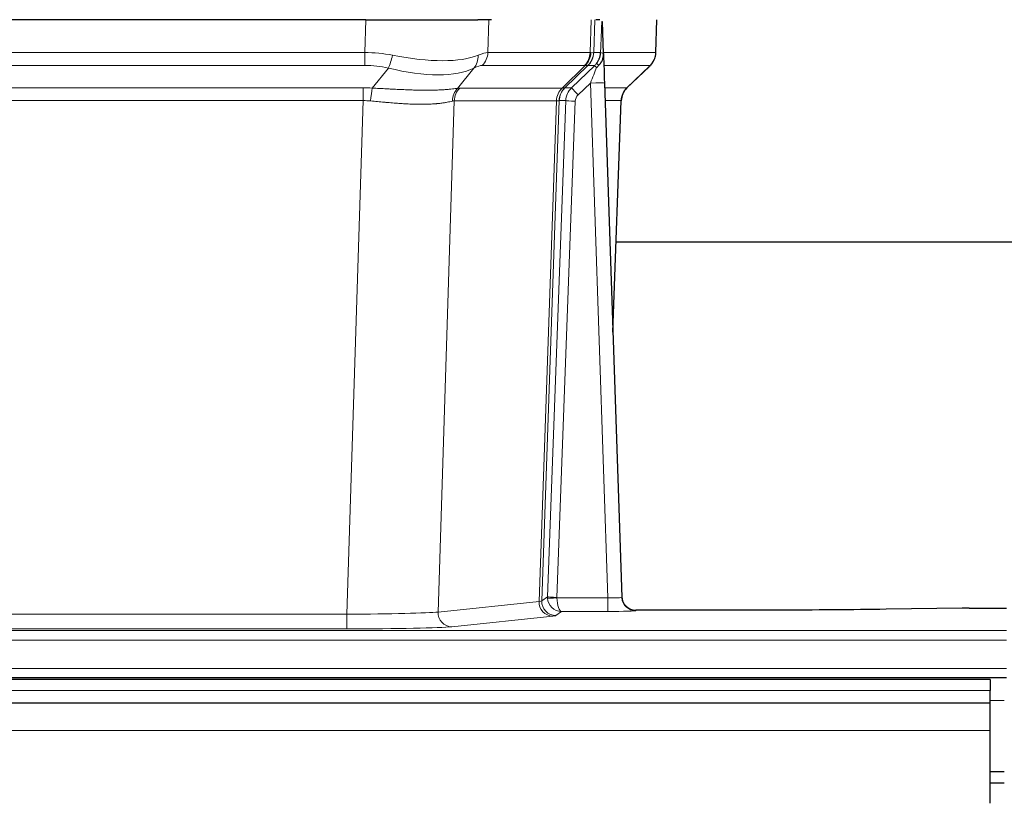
# Model space of a CAD drawing. Header units: inches. Extents: x 0 to 20790, y -12 to 14700.
# Tile 94 of 184: x 3749 to 3958, y 11928 to 12095. Entities that reach past the tile are written whole.
import ezdxf

# ---------------------------------------------------------------- set-up
doc = ezdxf.new("R2010")
doc.units = ezdxf.units.IN
doc.layers.add('1', color=7, linetype='Continuous', true_color=0xffffff)

msp = doc.modelspace()

# ---------------------------------------------------------------- linework, layer by layer
at = {"layer": '1', "color": 2, "linetype": 'Continuous', "lineweight": 25}
for p, q in [((3822.336, 12094.525), (3607.113, 12094.525)), ((3822.336, 12094.525), (3846.195, 12094.525)), ((3849.09, 12094.525), (3846.195, 12094.525)), ((3872.129, 12094.525), (3871.344, 12094.525)), ((3872.936, 12087.364), (3872.709, 12094.094)), ((3884.074, 12087.515), (3884.322, 12094.525)), ((3872.938, 12087.314), (3872.936, 12087.364)), ((3877.924, 12080), (3882.661, 12084.51)), ((3873.146, 12081.046), (3876.834, 11971.67)), ((3874.934, 12028.022), (3876.713, 12077.295)), ((4043.776, 12047.153), (3875.621, 12047.153)), ((3876.834, 11971.67), (3876.842, 11971.536)), ((3949.269, 11969.313), (3933.104, 11969.068)), ((3950.767, 11969.323), (3958.725, 11969.323)), ((3909.725, 11968.904), (3879.822, 11968.904)), ((3470.725, 11954.525), (3958.725, 11954.525)), ((3955.225, 11954.13), (2978.225, 11954.13)), ((3955.225, 11954.13), (3955.225, 11951.765)), ((3955.225, 11949.13), (3955.225, 11951.765)), ((3955.225, 11949.13), (2978.225, 11949.13)), ((3955.225, 11943.272), (3955.225, 11949.13)), ((3955.225, 11927.789), (3955.225, 11943.272)), ((3955.225, 11934.525), (3958.222, 11934.525)), ((3955.224, 11932.13), (3958.224, 11932.13))]:
    msp.add_line(p, q, dxfattribs=at)
at = {"layer": '1', "color": 110, "linetype": 'Continuous', "lineweight": 13}
for p, q in [((3822.146, 12087.531), (3822.336, 12094.525)), ((3848.518, 12094.525), (3848.328, 12087.531)), ((3870.075, 12087.531), (3870.318, 12094.525)), ((3871.103, 12094.525), (3870.86, 12087.531)), ((3884.058, 12087.531), (3884.306, 12094.525)), ((3607.304, 12087.531), (3822.146, 12087.531)), ((3822.146, 12084.793), (3822.146, 12087.531)), ((3848.328, 12087.531), (3870.075, 12087.531)), ((3870.86, 12087.531), (3872.321, 12087.531)), ((3872.93, 12087.531), (3884.058, 12087.531)), ((3822.146, 12084.793), (3607.304, 12084.793)), ((3868.892, 12084.793), (3847.145, 12084.793)), ((3864.112, 12079.984), (3869.058, 12084.781)), ((3869.604, 12084.781), (3864.712, 12080.037)), ((3866.149, 12080.043), (3871.077, 12084.793)), ((3871.077, 12084.793), (3869.642, 12084.793)), ((3882.84, 12084.793), (3873.02, 12084.793)), ((3877.932, 12080.02), (3882.745, 12084.601)), ((3823.716, 12079.966), (3827.17, 12084.234)), ((3845.368, 12084.234), (3841.875, 12079.917)), ((3870.147, 12081.05), (3867.538, 12078.535)), ((3873.841, 11971.509), (3870.147, 12081.05)), ((3607.646, 12080.042), (3821.804, 12080.042)), ((3821.804, 12077.305), (3821.804, 12080.042)), ((3842.378, 12079.984), (3864.112, 12079.984)), ((3864.737, 12080.043), (3866.149, 12080.043)), ((3873.179, 12080.043), (3877.919, 12080.043)), ((3821.804, 12077.305), (3607.646, 12077.305)), ((3818.33, 11968.019), (3821.804, 12077.305)), ((3841.196, 12077.264), (3837.738, 11968.488)), ((3862.93, 12077.264), (3841.196, 12077.264)), ((3859.224, 11970.735), (3862.936, 12077.264)), ((3863.519, 12077.308), (3859.809, 11970.848)), ((3861.038, 11971.745), (3864.929, 12077.308)), ((3866.926, 12077.167), (3863.035, 11971.604)), ((3864.929, 12077.308), (3863.519, 12077.308)), ((3876.701, 12077.308), (3873.272, 12077.308)), ((3874.928, 12028.195), (3876.701, 12077.308)), ((3859.809, 11970.848), (3861.038, 11971.745)), ((3863.036, 11971.509), (3873.841, 11971.509)), ((3873.841, 11971.509), (3873.841, 11968.614)), ((3837.738, 11968.488), (3859.224, 11970.735)), ((3611.12, 11968.019), (3818.33, 11968.019)), ((3818.33, 11968.019), (3818.33, 11964.915)), ((3862.132, 11967.618), (3840.647, 11965.371)), ((3863.999, 11968.614), (3862.805, 11967.742)), ((3873.841, 11968.614), (3863.999, 11968.614)), ((3879.822, 11968.904), (3879.832, 11968.772)), ((3818.33, 11964.915), (3611.12, 11964.915)), ((3470.725, 11964.55), (3958.725, 11964.55)), ((3470.725, 11962.481), (3958.725, 11962.481)), ((3470.725, 11956.455), (3958.725, 11956.455)), ((3955.225, 11951.765), (2978.225, 11951.765)), ((3955.225, 11949.699), (3958.222, 11949.699)), ((3955.225, 11943.272), (2978.225, 11943.272))]:
    msp.add_line(p, q, dxfattribs=at)
for centre, major_axis, ratio, start_param, end_param in [((3821.496, 12064.67), (26.983, 1.545), 0.8452785, 1.2775604, 1.4983912), ((3827.17, 12087.112), (-0.881, -3.902), 0.2224052, 0.7930597, 1.5799958), ((3822.399, 12097.76), (-26.677, 8.186), 0.3267204, 1.882912, 2.7667489), ((3842.672, 12087.112), (1.736, -3.604), 0.8689501, 0.3464596, 1.1333957), ((3821.496, 12064.67), (27.492, 22.639), 0.1155218, 0.1441436, 0.3649744), ((3844.449, 12087.67), (0, -4), 0.9702957, 0.7679449, 1.5358897), ((3866.196, 12087.67), (0, -4), 0.9702957, 0.7679449, 1.5358897), ((3866.362, 12087.658), (-0.603, -3.954), 0.9772749, 0.9153799, 1.6837369), ((3866.827, 12087.658), (1.703, -3.619), 0.9971774, 0.3287851, 1.0971421), ((3866.865, 12087.67), (0, -4), 0.9993908, 0.7679449, 1.5358897), ((3843.065, 12064.67), (27.661, 22.629), 0.1172122, 0.109686, 0.1416662), ((3844.216, 12097.76), (-26.658, 10.191), 0.0473724, 2.9456198, 3.0909709), ((3843.065, 12064.67), (27.808, 22.856), 0.0163197, 0.0204946, 0.0524747), ((3874.319, 12087.461), (-1.999, 0.077), 0.1036431, 0.0350743, 0.8106069), ((3880.063, 12087.67), (0, 4), 0.9993908, 3.9095375, 4.6774824), ((3821.496, 12061.793), (16.721, 16.271), 0.9721633, 0.5640914, 0.7849222), ((3824.192, 12061.793), (23.46, 22.829), 0.1194803, 0.122173, 0.3430038), ((3845.761, 12061.793), (23.636, 22.829), 0.1185166, 0.0901186, 0.1220989), ((3844.216, 12097.76), (-25.449, 12.923), 0.0600246, 2.9512599, 3.096611), ((3845.842, 12061.793), (23.81, 22.997), 0.0168486, 0.0174428, 0.049423), ((3870.147, 12081.12), (1.856, 4.567), 0.0053314, 4.6992705, 5.4949999), ((3872.465, 12083.354), (1.388, -1.44), 0.0242285, 3.1658454, 3.9417885), ((3868.3, 12087.67), (3.533, 1.889), 0.9978056, 4.9883748, 5.1348751), ((3873.052, 12084.009), (1.583, -1.222), 0.0276319, 3.169255, 3.9405385), ((3859.025, 12061.793), (23.826, 22.997), 0.016839, 6.1714068, 6.3006297), ((3822.399, 12097.76), (-25.873, 10.634), 0.4068526, 1.919368, 2.8032049), ((3870.147, 12080.945), (2.998, 0.101), 0.0348797, 6.2820091, 7.8528054), ((3821.014, 12056.042), (17.528, 16.98), 0.9676454, 0.704996, 0.7848435), ((3823.716, 12077.089), (0.32, 3.987), 0.0824896, 0.7712526, 1.5399639), ((3844.571, 12077.039), (-0.926, 3.891), 0.9457602, 0.5436933, 1.3082514), ((3845.074, 12077.107), (0, 4), 0.9702957, 0.7679449, 1.5315264), ((3818.313, 12055.875), (24.592, 23.931), 0.1189226, 0.1216051, 0.196623), ((3866.809, 12077.107), (0, 4), 0.9702957, 0.7679449, 1.5315264), ((3866.814, 12077.107), (-0.019, 4), 0.9702844, 0.7633847, 1.5270253), ((3867.489, 12077.16), (-1.442, 3.731), 0.998056, 0.3995344, 1.1665625), ((3867.514, 12077.166), (0, 4), 0.9993908, 0.7679449, 1.5351916), ((3839.901, 12056.026), (24.847, 24.013), 0.0168511, 0.0174346, 0.0398881), ((3868.926, 12077.166), (2.83, 2.828), 0.9993905, 1.5533428, 2.3205896), ((3867.538, 12078.604), (1.388, -1.44), 0.0242285, 3.1658454, 4.7375178), ((3868.926, 12077.096), (1.703, 1.052), 0.998638, 1.7848011, 2.5520478), ((3880.696, 12077.166), (0, -4), 0.9993908, 3.9095375, 4.6767843), ((3853.051, 12056.026), (24.879, 24.014), 0.016827, 6.2565923, 6.3006169), ((3821.014, 12053.165), (2.819, 24.028), 0.8253154, 0.0219437, 0.1017912), ((3821.009, 12052.998), (20.559, 24.143), 0.118818, 0.0965283, 0.1715462), ((3842.677, 12053.148), (20.85, 24.158), 0.0182434, 0.0122066, 0.0346596), ((3866.926, 12077.237), (1.999, -0.074), 0.0348758, 3.1764983, 4.7136745), ((3855.828, 12053.148), (20.882, 24.158), 0.0154016, 6.2548756, 6.2989002), ((3864.035, 11971.64), (0.383, 2.976), 0.9995814, 1.6633167, 1.7590822), ((3863.035, 11971.674), (1.999, -0.074), 0.0348758, 3.1764983, 4.7136745), ((3863.036, 11971.578), (-1.997, -0.118), 0.0348391, 0.0373692, 1.5687431), ((3863.999, 11971.613), (-0.98, 2.84), 0.9849493, 1.294853, 2.8045628), ((3864.035, 11971.57), (0.606, 0.798), 0.9977275, 2.1839011, 2.2796666), ((3863.999, 11971.613), (-0.028, 3), 0.3214645, 1.6026847, 3.1123946), ((3873.829, 11971.771), (-3.005, 0.103), 0.0869619, 1.577888, 3.1486843), ((3879.832, 11971.771), (-2.991, -0.235), 0.9996552, 0.0000105, 1.4923863), ((3862.132, 11970.617), (0.312, -2.984), 0.969741, 4.5720353, 6.175756), ((3839.806, 11970.763), (20.016, 0.105), 0.0266879, 6.037898, 6.2472222), ((3862.805, 11970.741), (1.769, -2.423), 0.9990158, 4.0464368, 5.6519121), ((3818.323, 11968.516), (20.013, 0.095), 0.0248544, 4.7125895, 6.0379715), ((3840.647, 11968.37), (0.312, -2.984), 0.969741, 4.5720353, 6.175756), ((3839.806, 11967.764), (23.014, 0), 0.0261612, 6.0380559, 6.2473801), ((3873.829, 11968.772), (-6.003, 0), 0.0262109, 1.5728579, 3.1436542), ((3818.323, 11965.517), (-23.012, 0), 0.0261647, 1.5710736, 2.8964556)]:
    msp.add_ellipse(centre, major_axis=major_axis, ratio=ratio, start_param=start_param, end_param=end_param, dxfattribs=at)
at = {"layer": '1', "color": 2, "linetype": 'Continuous', "lineweight": 25}
for centre, major_axis, ratio, start_param, end_param in [((3873.146, 12081.221), (-0.227, 6.726), 0.0008736, 0.4374328, 1.5967123), ((3879.968, 12087.478), (3.174, -2.434), 0.9869112, 6.1322815, 6.2830018), ((3880.709, 12077.142), (-3.886, 0.947), 0.998973, 5.7186048, 6.4862172), ((3879.822, 11971.908), (-0.15, 3), 0.998739, 1.5545356, 3.0917055), ((3950.77, 11969.245), (-3, 0), 0.0262223, 4.7133912, 5.2365954)]:
    msp.add_ellipse(centre, major_axis=major_axis, ratio=ratio, start_param=start_param, end_param=end_param, dxfattribs=at)
at = {"layer": '1', "color": 110, "linetype": 'Continuous', "lineweight": 13}
for points, knots in [([(3872.321, 12087.531), (3872.343, 12088.083), (3872.364, 12088.634), (3872.407, 12089.737), (3872.429, 12090.287), (3872.462, 12091.112), (3872.473, 12091.387), (3872.495, 12091.936), (3872.506, 12092.21), (3872.528, 12092.757), (3872.539, 12093.03), (3872.556, 12093.438), (3872.562, 12093.574), (3872.574, 12093.846), (3872.579, 12093.981), (3872.585, 12094.116)], [0, 0, 0, 0, 0.25, 0.25, 0.5, 0.5, 0.625, 0.625, 0.75, 0.75, 0.875, 0.875, 0.9375, 0.9375, 1, 1, 1, 1]), ([(3823.716, 12079.966), (3824.234, 12079.943), (3824.75, 12079.918), (3825.775, 12079.867), (3826.285, 12079.841), (3826.919, 12079.808), (3827.046, 12079.801), (3827.299, 12079.788), (3827.425, 12079.782), (3827.802, 12079.762), (3828.051, 12079.75), (3828.793, 12079.713), (3829.28, 12079.689), (3830.239, 12079.646), (3830.711, 12079.626), (3831.639, 12079.591), (3832.096, 12079.575), (3832.77, 12079.556), (3832.992, 12079.551), (3833.323, 12079.543), (3833.433, 12079.541), (3833.597, 12079.538), (3833.652, 12079.537), (3833.76, 12079.535), (3834.247, 12079.527), (3834.715, 12079.522), (3835.521, 12079.521), (3836.298, 12079.525), (3837.021, 12079.541), (3837.717, 12079.563), (3838.051, 12079.576), (3838.451, 12079.596), (3838.53, 12079.6), (3838.687, 12079.609), (3838.764, 12079.613), (3838.993, 12079.627), (3839.141, 12079.636), (3839.571, 12079.666), (3839.839, 12079.688), (3840.341, 12079.733), (3840.574, 12079.757), (3841.005, 12079.804), (3841.204, 12079.828), (3841.566, 12079.874), (3841.729, 12079.896), (3841.875, 12079.917)], [0, 0, 0, 0, 0.0625, 0.0625, 0.125, 0.125, 0.140625, 0.140625, 0.15625, 0.15625, 0.1875, 0.1875, 0.25, 0.25, 0.3125, 0.3125, 0.375, 0.375, 0.40625, 0.40625, 0.421875, 0.421875, 0.4296875, 0.4296875, 0.4375, 0.5, 0.5, 0.5625, 0.625, 0.625, 0.6875, 0.6875, 0.703125, 0.703125, 0.71875, 0.71875, 0.75, 0.75, 0.8125, 0.8125, 0.875, 0.875, 0.9375, 0.9375, 1, 1, 1, 1]), ([(3840.777, 12077.204), (3840.621, 12077.162), (3840.449, 12077.118), (3840.074, 12077.033), (3839.87, 12076.99), (3839.432, 12076.908), (3839.198, 12076.869), (3838.698, 12076.794), (3838.432, 12076.759), (3838.01, 12076.711), (3837.865, 12076.696), (3837.642, 12076.674), (3837.567, 12076.667), (3837.414, 12076.653), (3837.338, 12076.647), (3836.949, 12076.615), (3836.626, 12076.594), (3835.956, 12076.56), (3835.262, 12076.534), (3834.521, 12076.526), (3833.756, 12076.527), (3833.361, 12076.532), (3832.903, 12076.543), (3832.852, 12076.544), (3832.749, 12076.547), (3832.698, 12076.548), (3832.543, 12076.553), (3832.232, 12076.562), (3831.917, 12076.574), (3831.282, 12076.602), (3830.852, 12076.624), (3829.977, 12076.676), (3829.533, 12076.706), (3828.632, 12076.772), (3828.174, 12076.808), (3827.477, 12076.867), (3827.243, 12076.887), (3826.889, 12076.918), (3826.77, 12076.928), (3826.533, 12076.949), (3826.414, 12076.96), (3825.817, 12077.014), (3825.337, 12077.059), (3824.372, 12077.148), (3823.886, 12077.194), (3823.397, 12077.238)], [0, 0, 0, 0, 0.0625, 0.0625, 0.125, 0.125, 0.1875, 0.1875, 0.25, 0.25, 0.28125, 0.28125, 0.296875, 0.296875, 0.3125, 0.3125, 0.375, 0.375, 0.4375, 0.5, 0.5, 0.5625, 0.5625, 0.5703125, 0.5703125, 0.578125, 0.578125, 0.59375, 0.625, 0.625, 0.6875, 0.6875, 0.75, 0.75, 0.8125, 0.8125, 0.84375, 0.84375, 0.859375, 0.859375, 0.875, 0.875, 0.9375, 0.9375, 1, 1, 1, 1]), ([(3863.499, 12077.304), (3863.462, 12077.29), (3863.397, 12077.279), (3863.21, 12077.266), (3863.087, 12077.263), (3862.936, 12077.264)], [0, 0, 0, 0, 0.5, 0.5, 1, 1, 1, 1])]:
    msp.add_open_spline(points, degree=3, knots=knots, dxfattribs=at)
at = {"layer": '1', "color": 2, "linetype": 'Continuous', "lineweight": 25}
msp.add_open_spline([(3872.585, 12094.116), (3872.589, 12094.112), (3872.614, 12094.105), (3872.672, 12094.098), (3872.709, 12094.094)], degree=3, dxfattribs=at)
for points, knots in [([(3871.468, 12085.229), (3871.485, 12085.251), (3871.501, 12085.273), (3871.534, 12085.316), (3871.55, 12085.338), (3871.597, 12085.404), (3871.627, 12085.448), (3871.714, 12085.581), (3871.768, 12085.671), (3871.869, 12085.852), (3871.915, 12085.944), (3871.98, 12086.084), (3872, 12086.131), (3872.04, 12086.226), (3872.058, 12086.273), (3872.111, 12086.416), (3872.143, 12086.512), (3872.199, 12086.707), (3872.224, 12086.805), (3872.265, 12087.005), (3872.282, 12087.107), (3872.302, 12087.263), (3872.307, 12087.316), (3872.316, 12087.423), (3872.319, 12087.477), (3872.321, 12087.531)], [0, 0, 0, 0, 0.03125, 0.03125, 0.0625, 0.0625, 0.125, 0.125, 0.25, 0.25, 0.375, 0.375, 0.4375, 0.4375, 0.5, 0.5, 0.625, 0.625, 0.75, 0.75, 0.875, 0.875, 0.9375, 0.9375, 1, 1, 1, 1]), ([(3871.923, 12084.83), (3871.942, 12084.854), (3871.962, 12084.876), (3872.002, 12084.92), (3872.023, 12084.941), (3872.063, 12084.983), (3872.083, 12085.004), (3872.122, 12085.045), (3872.142, 12085.066), (3872.2, 12085.129), (3872.237, 12085.171), (3872.309, 12085.258), (3872.344, 12085.302), (3872.411, 12085.392), (3872.443, 12085.438), (3872.489, 12085.51), (3872.504, 12085.534), (3872.534, 12085.582), (3872.548, 12085.607), (3872.618, 12085.731), (3872.667, 12085.833), (3872.753, 12086.044), (3872.79, 12086.152), (3872.829, 12086.292), (3872.836, 12086.32), (3872.85, 12086.377), (3872.857, 12086.405), (3872.875, 12086.491), (3872.886, 12086.549), (3872.914, 12086.722), (3872.939, 12086.955), (3872.942, 12087.193), (3872.938, 12087.314)], [0, 0, 0, 0, 0.03125, 0.03125, 0.0625, 0.0625, 0.09375, 0.09375, 0.125, 0.125, 0.1875, 0.1875, 0.25, 0.25, 0.3125, 0.3125, 0.34375, 0.34375, 0.375, 0.375, 0.5, 0.5, 0.625, 0.625, 0.65625, 0.65625, 0.6875, 0.6875, 0.75, 0.75, 0.875, 1, 1, 1, 1]), ([(3883.142, 12085.044), (3883.2, 12085.112), (3883.327, 12085.295), (3883.577, 12085.677), (3883.882, 12086.359), (3884.088, 12087.01), (3884.056, 12087.423), (3884.051, 12087.478)], [0, 0, 0, 0, 0.2255282, 0.4356233, 0.6511466, 0.9537437, 1, 1, 1, 1]), ([(3871.473, 12084.333), (3871.513, 12084.372), (3871.552, 12084.412), (3871.629, 12084.493), (3871.667, 12084.534), (3871.78, 12084.658), (3871.853, 12084.743), (3871.923, 12084.83)], [0, 0, 0, 0, 0.25, 0.25, 0.5, 0.5, 1, 1, 1, 1]), ([(3933.104, 11969.068), (3929.571, 11969.015), (3925.769, 11968.973), (3917.886, 11968.918), (3913.806, 11968.904), (3909.725, 11968.904)], [0, 0, 0, 0, 0.5, 0.5, 1, 1, 1, 1])]:
    msp.add_open_spline(points, degree=3, knots=knots, dxfattribs=at)
at = {"layer": '1', "color": 110, "linetype": 'Continuous', "lineweight": 13}
for points, weights in [([(3864.112, 12079.984), (3864.115, 12079.984), (3864.118, 12079.985)], [0.499999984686, 0.500000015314, 0.499999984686]), ([(3862.936, 12077.264), (3862.933, 12077.264), (3862.93, 12077.264)], [0.500000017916, 0.499999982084, 0.500000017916])]:
    msp.add_rational_spline(points, weights, degree=2, dxfattribs=at)
msp.add_open_spline([(3864.118, 12079.985), (3864.281, 12079.99), (3864.543, 12080.005), (3864.677, 12080.025), (3864.712, 12080.037)], degree=3, dxfattribs=at)

doc.saveas('drawing.dxf')
